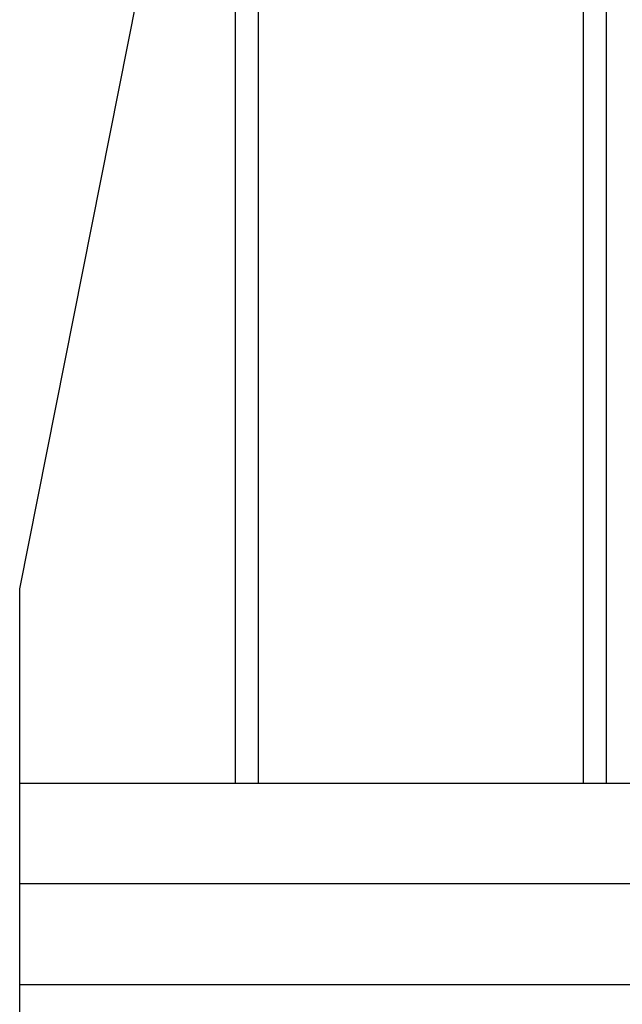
# Model space of a CAD drawing. Header units: millimetres. Extents: x 0 to 5600, y -1552 to 3960.
# Tile 13 of 199: x 2189 to 2320, y 697 to 912. Entities that reach past the tile are written whole.
import ezdxf

# ---------------------------------------------------------------- set-up
doc = ezdxf.new("R2010")
doc.units = ezdxf.units.MM
doc.header["$LTSCALE"] = 308
doc.layers.get('0').update_dxf_attribs({"linetype": 'CONTINUOUS'})
doc.layers.add('06___PRT_ALL_SURFS', color=7, linetype='CONTINUOUS')

msp = doc.modelspace()

# ---------------------------------------------------------------- linework, layer by layer
at = {"color": 7, "linetype": 'Continuous'}
for p, q in [((2235.93, 744.87), (2235.93, 1084.87)), ((2240.93, 744.87), (2240.93, 1084.87)), ((2311.93, 744.87), (2311.93, 1084.87)), ((2316.93, 744.87), (2316.93, 1084.87)), ((2188.83, 600.87), (2188.83, 744.87)), ((2188.83, 744.87), (3188.83, 744.87)), ((3188.83, 722.87), (2188.83, 722.87)), ((3188.83, 700.87), (2188.83, 700.87))]:
    msp.add_line(p, q, dxfattribs=at)
at = {"layer": '06___PRT_ALL_SURFS', "color": 7, "linetype": 'Continuous'}
for p, q in [((2188.83, 787.34), (2235.93, 1024.59)), ((2188.83, 744.87), (2188.83, 787.34))]:
    msp.add_line(p, q, dxfattribs=at)

doc.saveas('drawing.dxf')
